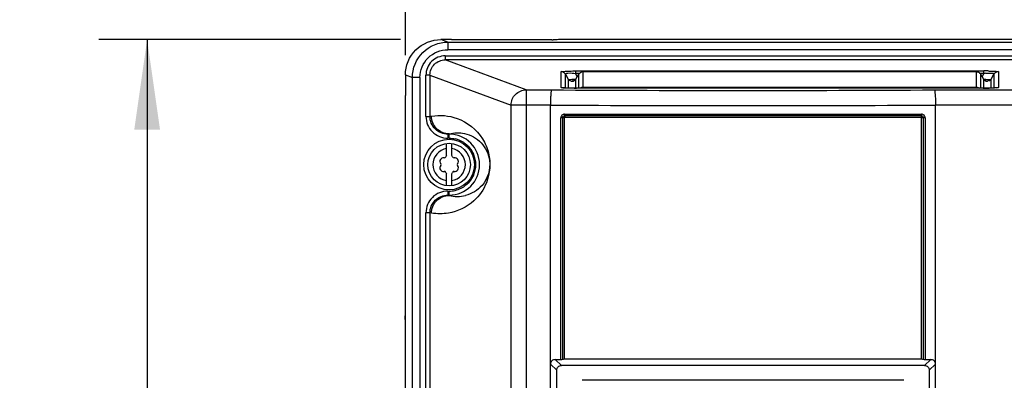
# Model space of a CAD drawing. Header units: inches. Extents: x 0 to 117, y 0 to 83.
# Tile 14 of 74: x 13.86 to 21.51, y 52.95 to 55.75. Entities that reach past the tile are written whole.
import ezdxf

# ---------------------------------------------------------------- set-up
doc = ezdxf.new("R2010")
doc.units = ezdxf.units.IN
doc.header["$LTSCALE"] = 6.431102
doc.header["$MEASUREMENT"] = 0
doc.layers.get('0').update_dxf_attribs({"linetype": 'CONTINUOUS'})
doc.styles.get("Standard").update_dxf_attribs({"font": 'txt', "width": 0.8})
doc.dimstyles.new('DIMSTYLE_2', dxfattribs={"dimtxt": 0.78125, "dimasz": 0.7, "dimexe": 0.18, "dimexo": 0.0625, "dimgap": 0.09, "dimtad": 1, "dimdec": 0, "dimzin": 4, "dimdsep": 46, "dimtxsty": 'STANDARD', "dimblk": '_FILLED', "dimblk1": '_FILLED', "dimblk2": '_FILLED', "dimcen": 0.09, "dimadec": 0, "dimazin": 0, "dimtfac": 1, "dimtdec": 0, "dimtofl": 0, "dimtmove": 0, "dimatfit": 3, "dimldrblk": '_FILLED', "dimfxl": 1, "dimtolj": 1, "dimtzin": 4, "dimarcsym": 0})

# ---------------------------------------------------------------- blocks, each defined once
blk = doc.blocks.new('_FILLED')
at = {"color": 0, "linetype": 'BYBLOCK'}
blk.add_solid([(0, 0), (-1, 0.143), (-1, -0.143)], dxfattribs=at)
blk = doc.blocks.new('*D2')
at = {"color": 7, "linetype": 'CONTINUOUS'}
for p, q in [((16.855, 55.4775), (16.855, 58.0543)), ((28.9657, 55.6403), (28.9657, 58.0543)), ((16.855, 57.6793), (22.9104, 57.6793)), ((28.9657, 57.6793), (22.9104, 57.6793))]:
    blk.add_line(p, q, dxfattribs=at)
at = {"color": 7, "linetype": 'CONTINUOUS', "xscale": 0.7, "yscale": 0.7, "zscale": 0.7, "rotation": 180}
blk.add_blockref('_FILLED', (16.855, 57.6793), dxfattribs=at)
at = {"color": 7, "linetype": 'CONTINUOUS', "xscale": 0.7, "yscale": 0.7, "zscale": 0.7}
blk.add_blockref('_FILLED', (28.9657, 57.6793), dxfattribs=at)
at = {"color": 7, "linetype": 'CONTINUOUS', "insert": (22.9104, 58.6558), "char_height": 0.78125, "width": 1.875, "attachment_point": 2, "line_spacing_factor": 0.9}
blk.add_mtext('308', dxfattribs=at)
blk = doc.blocks.new('*D7')
at = {"color": 7, "linetype": 'CONTINUOUS'}
for p, q in [((16.8175, 55.5995), (14.4723, 55.5995)), ((14.8473, 55.5995), (14.8473, 42.1088)), ((14.8473, 28.6182), (14.8473, 42.1088)), ((18.1416, 28.6182), (14.4723, 28.6182))]:
    blk.add_line(p, q, dxfattribs=at)
at = {"color": 7, "linetype": 'CONTINUOUS', "xscale": 0.7, "yscale": 0.7, "zscale": 0.7}
for p, rotation in [((14.8473, 55.5995), 90), ((14.8473, 28.6182), 270)]:
    blk.add_blockref('_FILLED', p, dxfattribs=dict(at, rotation=rotation))
at = {"color": 7, "linetype": 'CONTINUOUS', "insert": (13.8708, 42.1088), "char_height": 0.78125, "width": 1.875, "attachment_point": 2, "rotation": 90, "line_spacing_factor": 0.9}
blk.add_mtext('685', dxfattribs=at)

msp = doc.modelspace()

# ---------------------------------------------------------------- linework, layer by layer
at = {"color": 7, "linetype": 'CONTINUOUS'}
for p, q in [((17.2041, 55.5995), (17.13, 55.5995)), ((17.1844, 55.5796), (17.1306, 55.5995)), ((17.1844, 55.5796), (17.1844, 55.5206)), ((17.1844, 55.5796), (28.6214, 55.5796)), ((17.2066, 55.5991), (17.2037, 55.5995)), ((17.2535, 55.5975), (17.2438, 55.5976)), ((17.9936, 55.5974), (17.2535, 55.5975)), ((17.261, 55.5975), (17.261, 55.5974)), ((17.9936, 55.5974), (17.9936, 55.5975)), ((18.4726, 55.5995), (18.0505, 55.5995)), ((18.4895, 55.5994), (18.4726, 55.5995)), ((27.3163, 55.5994), (18.4895, 55.5994)), ((28.6214, 55.5206), (17.1844, 55.5206)), ((17.1638, 55.4729), (17.1638, 55.4414)), ((17.1638, 55.4729), (28.642, 55.4729)), ((17.7926, 55.2089), (17.1638, 55.4414)), ((28.642, 55.4414), (17.1638, 55.4414)), ((16.8545, 55.3251), (16.9088, 55.305)), ((16.8545, 55.324), (16.8545, 55.1904)), ((17.0139, 55.0026), (17.0139, 55.324)), ((17.0451, 55.324), (17.0139, 55.324)), ((17.0451, 55.324), (17.0451, 55.0037)), ((17.0451, 55.324), (17.6754, 55.0909)), ((18.064, 55.227), (18.064, 55.3502)), ((18.0981, 55.2233), (18.0981, 55.3306)), ((18.0981, 55.3306), (18.1195, 55.2925)), ((18.1769, 55.3555), (18.1769, 55.3358)), ((18.1769, 55.3555), (21.3493, 55.3555)), ((18.1903, 55.3121), (18.1769, 55.3358)), ((18.2057, 55.3358), (18.1769, 55.3358)), ((18.1783, 55.2918), (18.2, 55.3285)), ((18.1998, 55.3281), (18.2, 55.3285)), ((18.1998, 55.3281), (18.1998, 55.2218)), ((18.2339, 55.3478), (18.2339, 55.2218)), ((21.2923, 55.3478), (18.2339, 55.3478)), ((21.2923, 55.2218), (21.2923, 55.3478)), ((21.3493, 55.3358), (21.3206, 55.3358)), ((21.3262, 55.3285), (21.3264, 55.3281)), ((21.3264, 55.2218), (21.3264, 55.3281)), ((21.3264, 55.3281), (21.3478, 55.292)), ((21.3493, 55.3358), (21.336, 55.3121)), ((21.3493, 55.3358), (21.3493, 55.3555)), ((21.4068, 55.2925), (21.4282, 55.3306)), ((21.4282, 55.3306), (21.4282, 55.2233)), ((21.4623, 55.3502), (21.4623, 55.227)), ((16.9088, 38.9421), (16.9088, 55.305)), ((16.9674, 55.305), (16.9088, 55.305)), ((16.9674, 55.305), (16.9674, 38.9422)), ((18.1195, 55.2925), (18.1195, 55.2225)), ((18.1784, 55.292), (18.1783, 55.2917)), ((18.1784, 55.2218), (18.1784, 55.292)), ((21.3478, 55.292), (21.3478, 55.2218)), ((21.348, 55.2917), (21.3478, 55.292)), ((21.3661, 55.2907), (21.3819, 55.2899)), ((21.3774, 55.275), (21.3774, 55.2756)), ((21.4053, 55.2915), (21.4068, 55.2925)), ((21.4068, 55.2225), (21.4068, 55.2925)), ((16.8545, 55.194), (16.8547, 55.1891)), ((17.7926, 55.2089), (17.7926, 29.4156)), ((17.7926, 55.2089), (17.9897, 55.2089)), ((18.0763, 55.2248), (18.0753, 55.2249)), ((18.1208, 55.2225), (18.1106, 55.2228)), ((18.1319, 55.2222), (18.1208, 55.2225)), ((18.144, 55.222), (18.1319, 55.2222)), ((18.1634, 55.2218), (18.144, 55.222)), ((18.183, 55.2218), (18.1634, 55.2218)), ((18.183, 55.2218), (18.183, 55.2217)), ((21.357, 55.2218), (18.183, 55.2217)), ((18.2339, 55.2294), (21.2923, 55.2294)), ((20.9657, 55.2089), (28.0132, 55.2089)), ((21.3432, 55.2217), (21.3432, 55.2218)), ((21.3714, 55.2219), (21.357, 55.2218)), ((21.385, 55.2221), (21.3714, 55.2219)), ((21.3977, 55.2223), (21.385, 55.2221)), ((21.4093, 55.2226), (21.3977, 55.2223)), ((21.4197, 55.2229), (21.4093, 55.2226)), ((21.4244, 55.2231), (21.4197, 55.2229)), ((16.8549, 38.8694), (16.8549, 55.165)), ((16.855, 55.165), (16.8549, 55.165)), ((17.6754, 29.4442), (17.6754, 55.0909)), ((17.9816, 55.0909), (17.6754, 55.0909)), ((17.9816, 29.4202), (17.9816, 55.0909)), ((18.0911, 55.0197), (20.8643, 55.0197)), ((20.9738, 29.0737), (20.9738, 55.0909)), ((28.1304, 55.0909), (20.9738, 55.0909)), ((17.0139, 55.0026), (17.0451, 55.0026)), ((17.0451, 55.0037), (17.0575, 55.0042)), ((18.0618, 53.1145), (18.0618, 54.9904)), ((18.0894, 54.9904), (18.0618, 54.9904)), ((18.0756, 54.9904), (18.0756, 53.117)), ((18.0894, 54.9904), (18.0894, 53.1196)), ((20.8634, 55.0067), (18.0919, 55.0067)), ((20.8626, 54.9937), (18.0928, 54.9937)), ((20.866, 53.1196), (20.866, 54.9904)), ((20.8936, 54.9904), (20.866, 54.9904)), ((20.8797, 53.117), (20.8797, 54.9904)), ((20.8936, 54.9904), (20.8936, 53.1145)), ((17.184, 54.8652), (17.1942, 54.8669)), ((17.184, 54.8652), (17.184, 54.8337)), ((17.184, 54.8652), (17.1942, 54.8652)), ((17.1942, 54.8337), (17.1942, 54.8669)), ((17.1745, 54.6989), (17.1745, 54.7918)), ((17.1952, 54.8337), (17.184, 54.8337)), ((17.2139, 54.7925), (17.2139, 54.6989)), ((17.1745, 54.4642), (17.1745, 54.5578)), ((17.2139, 54.5578), (17.2139, 54.4649)), ((17.184, 54.423), (17.184, 54.3915)), ((17.184, 54.423), (17.1942, 54.423)), ((17.1942, 54.3897), (17.1942, 54.423)), ((17.1942, 54.3897), (17.184, 54.3915)), ((17.1942, 54.3915), (17.184, 54.3915)), ((17.0139, 47.5617), (17.0139, 54.2541)), ((17.0451, 54.2541), (17.0139, 54.2541)), ((17.0451, 54.253), (17.0451, 47.5627)), ((17.0575, 54.2525), (17.0451, 54.253)), ((18.0187, 53.1145), (18.0618, 53.1145)), ((18.0673, 53.0683), (18.0187, 53.1145)), ((18.0894, 53.1195), (20.866, 53.1195)), ((20.9367, 53.1145), (20.8881, 53.0683)), ((20.8936, 53.1145), (20.9367, 53.1145)), ((17.9816, 53.0793), (18.0303, 53.033)), ((18.0303, 52.8571), (18.0303, 53.033)), ((20.9251, 53.033), (20.9738, 53.0793)), ((20.9251, 53.033), (20.9251, 52.8571)), ((20.7269, 52.9539), (18.2285, 52.9539))]:
    msp.add_line(p, q, dxfattribs=at)
for points in [[(17.21, 55.5989), (17.2095, 55.5989), (17.2082, 55.599), (17.2075, 55.5991), (17.2073, 55.5992)], [(17.2438, 55.5976), (17.2349, 55.5977), (17.2308, 55.5978), (17.2271, 55.598), (17.2236, 55.5981), (17.2204, 55.5982), (17.2176, 55.5984), (17.2151, 55.5985), (17.2129, 55.5986), (17.211, 55.5988), (17.21, 55.5989)], [(18.1494, 55.2751), (18.1494, 55.2752), (18.1495, 55.2753), (18.1496, 55.2754), (18.1498, 55.2754), (18.15, 55.2755), (18.1502, 55.2756)], [(18.1615, 55.2776), (18.1592, 55.2769), (18.1578, 55.2765), (18.1572, 55.2764)], [(18.1783, 55.2918), (18.1769, 55.2897), (18.174, 55.286), (18.1707, 55.2829), (18.1674, 55.2806), (18.1643, 55.2788), (18.1615, 55.2776)], [(21.3677, 55.2767), (21.3658, 55.2772), (21.3635, 55.2781), (21.3609, 55.2794), (21.3581, 55.2811), (21.3553, 55.2831), (21.3527, 55.2855), (21.3504, 55.2883), (21.348, 55.2917)], [(21.3691, 55.2764), (21.3693, 55.2763), (21.3689, 55.2764), (21.3677, 55.2767)], [(16.8545, 55.1899), (16.8545, 55.1895), (16.8545, 55.1891), (16.8545, 55.1887)], [(18.1106, 55.2228), (18.1016, 55.2231), (18.0975, 55.2233), (18.0937, 55.2235), (18.0902, 55.2237), (18.087, 55.2238), (18.0842, 55.224), (18.0817, 55.2242), (18.0795, 55.2244), (18.0777, 55.2246), (18.0763, 55.2248)], [(21.4514, 55.225), (21.4513, 55.225), (21.4506, 55.2249), (21.4493, 55.2247), (21.4476, 55.2245), (21.4455, 55.2243), (21.4429, 55.2241), (21.4399, 55.2239), (21.4366, 55.2237), (21.4329, 55.2235), (21.4288, 55.2233), (21.4244, 55.2231)], [(18.0894, 54.9904), (18.0895, 54.991), (18.0896, 54.9915), (18.0899, 54.992), (18.0902, 54.9925), (18.0906, 54.9929), (18.0911, 54.9932), (18.0916, 54.9935), (18.0922, 54.9936), (18.0928, 54.9937)], [(20.8626, 54.9937), (20.8632, 54.9936), (20.8638, 54.9935), (20.8643, 54.9932), (20.8648, 54.9929), (20.8652, 54.9925), (20.8655, 54.992), (20.8658, 54.9915), (20.8659, 54.991), (20.866, 54.9904)]]:
    msp.add_lwpolyline(points, dxfattribs=at)
for radius in [0.1969, 0.1654]:
    msp.add_circle((17.1942, 54.6283), radius, dxfattribs=at)
for centre, radius, start, end in [((17.9936, 56.8763), 1.2789, 270.00078, 270.40105), ((21.3495, 52.4573), 2.8982, 89.66543, 90.00246), ((21.4245, 54.7658), 0.575, 96.29806, 97.50768), ((21.3516, 52.8111), 2.5444, 89.31366, 89.66793), ((18.1491, 55.3095), 0.0339, 257.30825, 271.9837), ((21.4089, 55.8761), 0.587, 264.01127, 265.8239), ((19.4777, 293.9733), 238.7691, 269.642935, 270.357065), ((18.1829, 58.3607), 3.139, 269.67443, 270.00238), ((21.3434, 58.3726), 3.1509, 269.99788, 270.30514), ((21.3473, 57.7918), 2.5701, 270.2874, 270.96561), ((19.4777, 298.4314), 243.3451, 269.647758, 270.352261), ((17.1942, 54.6283), 0.2369, 270, 90), ((17.1938, 54.6276), 0.2062, 56.30906, 76.14595), ((17.1942, 54.6283), 0.126, 98.9893, 261.0107), ((17.1942, 54.6283), 0.126, 278.9893, 81.0107), ((17.1501, 54.6538), 0.0278, 79.87712, 220.12227), ((17.1198, 54.6283), 0.0118, 319.87712, 40.12432), ((17.157, 54.6928), 0.0118, 259.87712, 340.12432), ((17.1942, 54.6793), 0.0278, 135.18228, 160.27253), ((17.1942, 54.6793), 0.0278, 19.87712, 44.81772), ((17.2314, 54.6928), 0.0118, 199.87712, 280.12432), ((17.2384, 54.6538), 0.0278, 319.87712, 100.12227), ((17.2686, 54.6283), 0.0118, 139.87712, 220.12432), ((17.1501, 54.6028), 0.0278, 139.87712, 280.12227), ((17.157, 54.5639), 0.0118, 19.87712, 100.12432), ((17.1942, 54.5773), 0.0278, 199.87712, 224.81772), ((17.1942, 54.5773), 0.0278, 315.18228, 340.27253), ((17.2314, 54.5639), 0.0118, 79.87712, 160.12432), ((17.2384, 54.6028), 0.0278, 259.87712, 40.12227), ((17.1942, 54.6272), 0.2043, 270.0157, 276.27737), ((17.1939, 54.63), 0.2071, 276.27105, 290.02812), ((17.1941, 54.6286), 0.2057, 290.11198, 303.46358), ((17.2599, 54.6341), 0.253, 254.96454, 283.96666), ((17.2437, 53.4257), 0.3939, 174.80268, 179.99876)]:
    msp.add_arc(centre, radius, start, end, dxfattribs=at)
for points, knots in [([(16.8545, 55.3251), (16.8545, 55.3953), (16.9141, 55.5415), (17.0604, 55.5995), (17.1306, 55.5995)], [0, 0, 0, 0, 0.499948, 1, 1, 1, 1]), ([(16.9088, 55.305), (16.9089, 55.3752), (16.968, 55.5213), (17.1142, 55.5795), (17.1844, 55.5796)], [0, 0, 0, 0, 0.499955, 1, 1, 1, 1]), ([(17.261, 55.5974), (17.2553, 55.5974), (17.2372, 55.5976), (17.219, 55.5978), (17.2066, 55.5991)], [0, 0, 0, 0, 0.312202, 1, 1, 1, 1]), ([(18.0509, 55.5995), (18.0487, 55.5991), (18.0325, 55.5978), (18.0164, 55.5976), (18.0025, 55.5975)], [0, 0, 0, 0, 0.138286, 1, 1, 1, 1]), ([(16.9674, 55.305), (16.9674, 55.3602), (17.014, 55.4752), (17.1292, 55.5206), (17.1844, 55.5206)], [0, 0, 0, 0, 0.499843, 1, 1, 1, 1]), ([(17.1638, 55.4729), (17.1256, 55.4729), (17.0461, 55.4415), (17.0139, 55.3621), (17.0139, 55.324)], [0, 0, 0, 0, 0.500158, 1, 1, 1, 1]), ([(17.0451, 55.324), (17.0451, 55.3541), (17.0707, 55.417), (17.1336, 55.4415), (17.1638, 55.4414)], [0, 0, 0, 0, 0.499836, 1, 1, 1, 1]), ([(18.064, 55.3502), (18.064, 55.3528), (18.08, 55.3513), (18.0974, 55.3554), (18.1356, 55.3549), (18.1621, 55.3555), (18.1769, 55.3555)], [0, 0, 0, 0, 0.067374, 0.275473, 0.60758, 1, 1, 1, 1]), ([(18.0981, 55.3306), (18.0954, 55.3367), (18.1408, 55.3435), (18.1568, 55.3385), (18.1769, 55.3358)], [0, 0, 0, 0, 0.246928, 1, 1, 1, 1]), ([(21.3821, 55.3553), (21.3933, 55.3552), (21.4126, 55.3545), (21.4398, 55.3543), (21.4518, 55.3517), (21.4623, 55.3519), (21.4623, 55.3502)], [0, 0, 0, 0, 0.418175, 0.742366, 0.936347, 1, 1, 1, 1]), ([(21.3879, 55.3394), (21.3945, 55.3397), (21.4061, 55.3393), (21.4188, 55.3398), (21.4295, 55.3337), (21.4282, 55.3306)], [0, 0, 0, 0, 0.452853, 0.767299, 1, 1, 1, 1]), ([(18.1195, 55.2925), (18.1234, 55.2879), (18.1473, 55.2917), (18.1649, 55.2909), (18.1786, 55.2924)], [0, 0, 0, 0, 0.30311, 1, 1, 1, 1]), ([(18.1494, 55.2756), (18.1494, 55.2764), (18.1549, 55.2763), (18.1574, 55.277), (18.1602, 55.2772)], [0, 0, 0, 0, 0.229878, 1, 1, 1, 1]), ([(18.1494, 55.2756), (18.1505, 55.2759), (18.1535, 55.2762), (18.1565, 55.2765), (18.1584, 55.2766)], [0, 0, 0, 0, 0.373955, 1, 1, 1, 1]), ([(18.1608, 55.2772), (18.1595, 55.2772), (18.1566, 55.2777), (18.1541, 55.2791), (18.1529, 55.28)], [0, 0, 0, 0, 0.45835, 1, 1, 1, 1]), ([(21.3772, 55.2751), (21.3718, 55.2751), (21.3604, 55.2747), (21.3535, 55.2863), (21.3541, 55.2913)], [0, 0, 0, 0, 0.516341, 1, 1, 1, 1]), ([(21.366, 55.2772), (21.3684, 55.277), (21.3719, 55.2768), (21.3755, 55.2764), (21.3767, 55.276)], [0, 0, 0, 0, 0.656514, 1, 1, 1, 1]), ([(21.3677, 55.2767), (21.3698, 55.2765), (21.3729, 55.2762), (21.376, 55.2758), (21.377, 55.2754)], [0, 0, 0, 0, 0.665909, 1, 1, 1, 1]), ([(21.4065, 55.2925), (21.4038, 55.2878), (21.3984, 55.2778), (21.3849, 55.2776), (21.3809, 55.2806)], [0, 0, 0, 0, 0.515999, 1, 1, 1, 1]), ([(21.3819, 55.2899), (21.3847, 55.2898), (21.3924, 55.2899), (21.4006, 55.2896), (21.4053, 55.2915)], [0, 0, 0, 0, 0.352905, 1, 1, 1, 1]), ([(17.6754, 55.0909), (17.6755, 55.1209), (17.7005, 55.1832), (17.7627, 55.2087), (17.7926, 55.2089)], [0, 0, 0, 0, 0.501133, 1, 1, 1, 1]), ([(17.9897, 55.2089), (17.9867, 55.2069), (17.9871, 55.192), (17.9829, 55.1694), (17.9824, 55.1325), (17.9817, 55.1056), (17.9816, 55.0909)], [0, 0, 0, 0, 0.091704, 0.311077, 0.628875, 1, 1, 1, 1]), ([(18.165, 55.2218), (18.1424, 55.2219), (18.1096, 55.2243), (18.075, 55.2225), (18.0649, 55.2263)], [0, 0, 0, 0, 0.677167, 1, 1, 1, 1]), ([(20.9657, 55.2089), (20.9687, 55.2069), (20.9683, 55.192), (20.9724, 55.1694), (20.973, 55.1325), (20.9737, 55.1056), (20.9738, 55.0909)], [0, 0, 0, 0, 0.091705, 0.311083, 0.628882, 1, 1, 1, 1]), ([(21.4623, 55.227), (21.4623, 55.2254), (21.4527, 55.2257), (21.4419, 55.2232), (21.4177, 55.2229), (21.4006, 55.2223), (21.3906, 55.2221)], [0, 0, 0, 0, 0.065979, 0.262271, 0.583913, 1, 1, 1, 1]), ([(18.0911, 55.0197), (18.0836, 55.0197), (18.0681, 55.0135), (18.0618, 54.9979), (18.0618, 54.9904)], [0, 0, 0, 0, 0.498708, 1, 1, 1, 1]), ([(20.8936, 54.9904), (20.8936, 54.9979), (20.8873, 55.0135), (20.8718, 55.0197), (20.8643, 55.0197)], [0, 0, 0, 0, 0.501289, 1, 1, 1, 1]), ([(17.0139, 55.0026), (17.0139, 54.9594), (17.0505, 54.8693), (17.1407, 54.8337), (17.184, 54.8337)], [0, 0, 0, 0, 0.499827, 1, 1, 1, 1]), ([(17.184, 54.8652), (17.1487, 54.8652), (17.0752, 54.8939), (17.0451, 54.9674), (17.0451, 55.0026)], [0, 0, 0, 0, 0.5002, 1, 1, 1, 1]), ([(17.0575, 55.0042), (17.1229, 55.0153), (17.2804, 55.0036), (17.4419, 54.8735), (17.5216, 54.6854), (17.5081, 54.4986), (17.3858, 54.3242), (17.2606, 54.2638), (17.1883, 54.2517)], [0, 0, 0, 0, 0.166622, 0.378136, 0.480342, 0.673098, 0.815919, 1, 1, 1, 1]), ([(17.1942, 54.8669), (17.1593, 54.867), (17.0866, 54.8968), (17.0575, 54.9696), (17.0575, 55.0047)], [0, 0, 0, 0, 0.498583, 1, 1, 1, 1]), ([(18.0756, 54.9904), (18.0756, 54.9943), (18.076, 55.0029), (18.0861, 55.0045), (18.0886, 55.0025)], [0, 0, 0, 0, 0.54432, 1, 1, 1, 1]), ([(20.8634, 55.0067), (20.8673, 55.0067), (20.8759, 55.0064), (20.8776, 54.9963), (20.8756, 54.9937)], [0, 0, 0, 0, 0.541792, 1, 1, 1, 1]), ([(17.1942, 54.8669), (17.2329, 54.8774), (17.326, 54.8798), (17.4553, 54.807), (17.5332, 54.6467), (17.478, 54.4648), (17.3698, 54.4007), (17.3209, 54.3885)], [0, 0, 0, 0, 0.155556, 0.346674, 0.543953, 0.804424, 1, 1, 1, 1]), ([(17.184, 54.423), (17.1407, 54.423), (17.0505, 54.3874), (17.0139, 54.2973), (17.0139, 54.2541)], [0, 0, 0, 0, 0.500176, 1, 1, 1, 1]), ([(17.0451, 54.2541), (17.0451, 54.2893), (17.0752, 54.3627), (17.1487, 54.3915), (17.184, 54.3915)], [0, 0, 0, 0, 0.499805, 1, 1, 1, 1]), ([(17.0575, 54.252), (17.0575, 54.287), (17.0866, 54.3599), (17.1593, 54.3896), (17.1942, 54.3897)], [0, 0, 0, 0, 0.501164, 1, 1, 1, 1]), ([(18.0187, 53.1145), (18.0094, 53.1145), (17.9896, 53.1082), (17.9816, 53.0886), (17.9816, 53.0793)], [0, 0, 0, 0, 0.499983, 1, 1, 1, 1]), ([(20.9738, 53.0793), (20.9738, 53.0886), (20.9658, 53.1082), (20.946, 53.1145), (20.9367, 53.1145)], [0, 0, 0, 0, 0.500283, 1, 1, 1, 1]), ([(18.0303, 53.033), (18.0303, 53.0423), (18.0382, 53.0619), (18.058, 53.0683), (18.0673, 53.0683)], [0, 0, 0, 0, 0.500217, 1, 1, 1, 1]), ([(20.8881, 53.0683), (20.6535, 53.0684), (19.7132, 53.0689), (18.773, 53.0686), (18.0673, 53.0683)], [0, 0, 0, 0, 0.249489, 1, 1, 1, 1]), ([(20.8881, 53.0683), (20.8974, 53.0683), (20.9172, 53.0619), (20.9251, 53.0423), (20.9251, 53.033)], [0, 0, 0, 0, 0.500045, 1, 1, 1, 1])]:
    msp.add_open_spline(points, degree=3, knots=knots, dxfattribs=at)
for points in [[(18.0981, 55.3306), (18.0915, 55.3419), (18.0771, 55.3502), (18.064, 55.3502)], [(18.2339, 55.3478), (18.2208, 55.3478), (18.2064, 55.3395), (18.1998, 55.3281)], [(21.3097, 55.3437), (21.3044, 55.3464), (21.2983, 55.3478), (21.2923, 55.3478)], [(21.3264, 55.3281), (21.3226, 55.3347), (21.3166, 55.3404), (21.3097, 55.3437)], [(21.3614, 55.3373), (21.3702, 55.3383), (21.3791, 55.339), (21.3879, 55.3394)], [(21.4623, 55.3502), (21.4491, 55.3502), (21.4347, 55.3419), (21.4282, 55.3306)], [(18.1416, 55.2764), (18.1328, 55.2784), (18.1243, 55.2847), (18.1198, 55.2925)], [(18.1784, 55.292), (18.1746, 55.2853), (18.1685, 55.2772), (18.1608, 55.2772)], [(16.8547, 55.1891), (16.855, 55.1812), (16.8551, 55.1732), (16.8549, 55.1653)], [(18.064, 55.227), (18.0685, 55.227), (18.0731, 55.2262), (18.0774, 55.2246)], [(18.2195, 55.2267), (18.224, 55.2285), (18.229, 55.2294), (18.2339, 55.2294)], [(21.2923, 55.2294), (21.3005, 55.2294), (21.3091, 55.2267), (21.3156, 55.2218)], [(21.4489, 55.2247), (21.4532, 55.2262), (21.4577, 55.227), (21.4623, 55.227)], [(18.0919, 55.0067), (18.0912, 55.011), (18.0911, 55.0154), (18.0911, 55.0197)], [(20.8634, 55.0067), (20.8642, 55.011), (20.8643, 55.0154), (20.8643, 55.0197)], [(18.0919, 55.0067), (18.0927, 55.0024), (18.0928, 54.998), (18.0928, 54.9937)], [(20.8634, 55.0067), (20.8626, 55.0024), (20.8626, 54.998), (20.8626, 54.9937)], [(17.1952, 54.8337), (17.2113, 54.8337), (17.2275, 54.8317), (17.2432, 54.8278)], [(17.3083, 54.7991), (17.3408, 54.7774), (17.3678, 54.7449), (17.3831, 54.7089)], [(17.3831, 54.7089), (17.4043, 54.6592), (17.4042, 54.5965), (17.3828, 54.5469)], [(17.3828, 54.5469), (17.3673, 54.511), (17.3401, 54.4786), (17.3075, 54.457)], [(17.1883, 54.2517), (17.1453, 54.2445), (17.1005, 54.2451), (17.0575, 54.2525)], [(18.0618, 53.1145), (18.0665, 53.1145), (18.0714, 53.1151), (18.0756, 53.117)], [(18.0756, 53.117), (18.0799, 53.119), (18.0847, 53.1195), (18.0894, 53.1195)], [(20.866, 53.1195), (20.8706, 53.1195), (20.8755, 53.119), (20.8797, 53.117)], [(20.8797, 53.117), (20.884, 53.1151), (20.8889, 53.1145), (20.8936, 53.1145)]]:
    msp.add_open_spline(points, degree=3, dxfattribs=at)

# ---------------------------------------------------------------- dimensions: what is measured, and where the dimension line sits
for base, p1, p2, angle, picture, middle in [((16.855, 57.6793), (28.9657, 55.6403), (16.855, 55.4775), 180, '*D2', (21.9729, 58.2652)), ((14.8473, 28.6182), (16.8175, 55.5995), (18.1416, 28.6182), 270, '*D7', (14.6815, 41.2707))]:
    dim = msp.add_linear_dim(base=base, p1=p1, p2=p2, angle=angle, dimstyle='DIMSTYLE_2', dxfattribs=at)
    dim.commit()
    dim.dimension.update_dxf_attribs({"geometry": picture, "text_midpoint": middle, "dimtype": 160})

doc.saveas('drawing.dxf')
